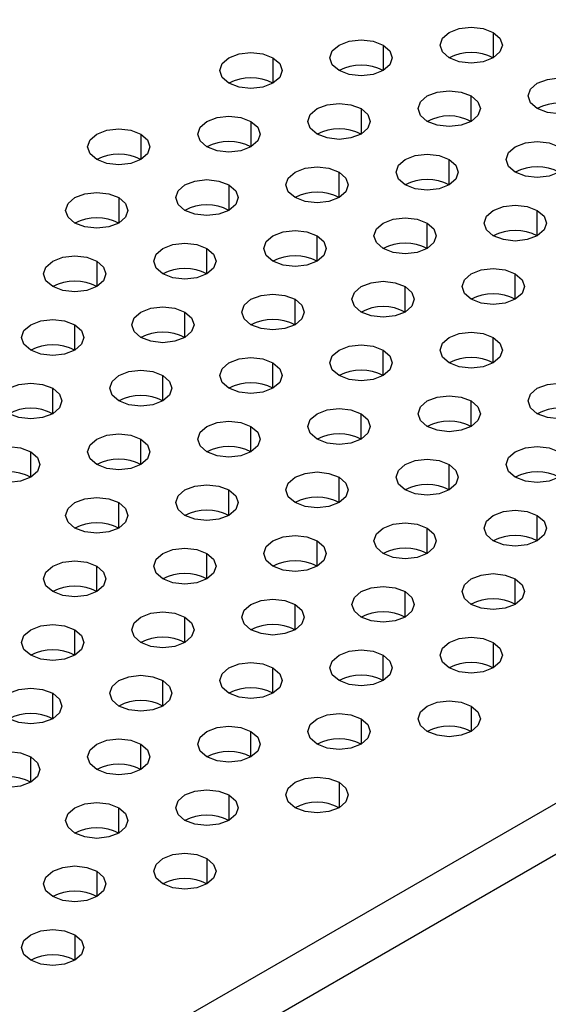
# Model space of a CAD drawing. Header units: millimetres. Extents: x 0 to 1118, y 0 to 864.
# Tile 214 of 254: x 941.57 to 944.39, y 723.22 to 728.49. Entities that reach past the tile are written whole.
import ezdxf

# ---------------------------------------------------------------- set-up
doc = ezdxf.new("R2010")
doc.units = ezdxf.units.MM

msp = doc.modelspace()

# ---------------------------------------------------------------- linework, layer by layer
at = {"color": 7, "linetype": 'Continuous', "lineweight": 25}
for p, q in [((968.5595, 738.2208), (902.8457, 700.285)), ((902.9636, 700.0809), (968.6774, 738.0166))]:
    msp.add_line(p, q, dxfattribs=at)
at = {"color": 8, "linetype": 'Continuous', "lineweight": 25}
for p, q in [((944.0995, 728.4205), (944.0995, 728.2844)), ((943.5103, 728.3524), (943.5103, 728.2164)), ((942.921, 728.2844), (942.921, 728.1483)), ((943.9817, 727.9442), (943.9817, 728.0803)), ((943.3924, 728.0123), (943.3924, 727.8762)), ((942.8032, 727.9442), (942.8032, 727.8082)), ((942.2139, 727.8762), (942.2139, 727.7401)), ((943.8638, 727.6041), (943.8638, 727.7401)), ((943.2746, 727.536), (943.2746, 727.6721)), ((942.6853, 727.6041), (942.6853, 727.468)), ((942.0961, 727.536), (942.0961, 727.4)), ((944.3352, 727.3319), (944.3352, 727.468)), ((943.746, 727.2639), (943.746, 727.4)), ((943.1567, 727.1959), (943.1567, 727.3319)), ((942.5675, 727.1278), (942.5675, 727.2639)), ((941.9782, 727.1959), (941.9782, 727.0598)), ((944.2174, 726.9918), (944.2174, 727.1278)), ((943.6281, 726.9237), (943.6281, 727.0598)), ((943.0389, 726.8557), (943.0389, 726.9918)), ((942.4496, 726.7877), (942.4496, 726.9237)), ((941.8604, 726.7196), (941.8604, 726.8557)), ((944.0995, 726.6516), (944.0995, 726.7877)), ((943.5103, 726.5836), (943.5103, 726.7196)), ((942.921, 726.5155), (942.921, 726.6516)), ((942.3318, 726.4475), (942.3318, 726.5836)), ((941.7425, 726.3795), (941.7425, 726.5155)), ((943.9817, 726.3114), (943.9817, 726.4475)), ((943.3924, 726.2434), (943.3924, 726.3795)), ((942.8032, 726.1753), (942.8032, 726.3114)), ((942.2139, 726.1073), (942.2139, 726.2434)), ((941.6247, 726.0393), (941.6247, 726.1753)), ((943.8638, 725.9712), (943.8638, 726.1073)), ((943.2746, 725.9032), (943.2746, 726.0393)), ((942.6853, 725.8352), (942.6853, 725.9712)), ((942.0961, 725.7671), (942.0961, 725.9032)), ((944.3352, 725.6991), (944.3352, 725.8352)), ((943.746, 725.6311), (943.746, 725.7671)), ((943.1567, 725.563), (943.1567, 725.6991)), ((942.5675, 725.495), (942.5675, 725.6311)), ((941.9782, 725.427), (941.9782, 725.563)), ((944.2174, 725.3589), (944.2174, 725.495)), ((943.6281, 725.2909), (943.6281, 725.427)), ((943.0389, 725.2229), (943.0389, 725.3589)), ((942.4496, 725.1548), (942.4496, 725.2909)), ((941.8604, 725.0868), (941.8604, 725.2229)), ((944.0995, 725.1548), (944.0995, 725.0188)), ((943.5103, 724.9507), (943.5103, 725.0868)), ((942.921, 724.8827), (942.921, 725.0188)), ((942.3318, 724.8147), (942.3318, 724.9507)), ((941.7425, 724.7466), (941.7425, 724.8827)), ((943.9817, 724.8147), (943.9817, 724.6786)), ((943.3924, 724.7466), (943.3924, 724.6106)), ((942.8032, 724.5425), (942.8032, 724.6786)), ((942.2139, 724.4745), (942.2139, 724.6106)), ((941.6247, 724.4065), (941.6247, 724.5425)), ((943.2746, 724.4065), (943.2746, 724.2704)), ((942.6853, 724.3384), (942.6853, 724.2024)), ((942.0961, 724.1343), (942.0961, 724.2704)), ((942.5675, 723.9983), (942.5675, 723.8622)), ((941.9782, 723.9302), (941.9782, 723.7942)), ((941.8604, 723.5901), (941.8604, 723.454))]:
    msp.add_line(p, q, dxfattribs=at)
at = {"color": 7, "linetype": 'Continuous', "lineweight": 25, "flags": 128}
for points in [[(943.8638, 728.2844), (943.8277, 728.3156), (943.815, 728.3524), (943.8277, 728.3893), (943.8638, 728.4205), (943.9179, 728.4413), (943.9817, 728.4487), (944.0455, 728.4413), (944.0995, 728.4205)], [(944.0995, 728.4205), (944.1357, 728.3893), (944.1484, 728.3524), (944.1357, 728.3156), (944.0995, 728.2844), (944.0455, 728.2635), (943.9817, 728.2562), (943.9179, 728.2635), (943.8638, 728.2844)], [(943.2746, 728.2164), (943.2384, 728.2476), (943.2258, 728.2844), (943.2384, 728.3212), (943.2746, 728.3524), (943.3286, 728.3733), (943.3924, 728.3806), (943.4562, 728.3733), (943.5103, 728.3524)], [(943.5103, 728.3524), (943.5464, 728.3212), (943.5591, 728.2844), (943.5464, 728.2476), (943.5103, 728.2164), (943.4562, 728.1955), (943.3924, 728.1882), (943.3286, 728.1955), (943.2746, 728.2164)], [(942.6853, 728.1483), (942.6492, 728.1795), (942.6365, 728.2164), (942.6492, 728.2532), (942.6853, 728.2844), (942.7394, 728.3053), (942.8032, 728.3126), (942.867, 728.3053), (942.921, 728.2844)], [(942.921, 728.2844), (942.9572, 728.2532), (942.9698, 728.2164), (942.9572, 728.1795), (942.921, 728.1483), (942.867, 728.1275), (942.8032, 728.1202), (942.7394, 728.1275), (942.6853, 728.1483)], [(944.3352, 728.0123), (944.2991, 728.0435), (944.2864, 728.0803), (944.2991, 728.1171), (944.3352, 728.1483), (944.3893, 728.1692), (944.4531, 728.1765), (944.5169, 728.1692), (944.5709, 728.1483)], [(944.5709, 728.1483), (944.6071, 728.1171), (944.6198, 728.0803), (944.6071, 728.0435), (944.5709, 728.0123), (944.5169, 727.9914), (944.4531, 727.9841), (944.3893, 727.9914), (944.3352, 728.0123)], [(943.746, 727.9442), (943.7099, 727.9754), (943.6972, 728.0123), (943.7099, 728.0491), (943.746, 728.0803), (943.8001, 728.1012), (943.8638, 728.1085), (943.9276, 728.1012), (943.9817, 728.0803)], [(943.1567, 727.8762), (943.1206, 727.9074), (943.1079, 727.9442), (943.1206, 727.9811), (943.1567, 728.0123), (943.2108, 728.0331), (943.2746, 728.0404), (943.3384, 728.0331), (943.3924, 728.0123)], [(943.9817, 728.0803), (944.0178, 728.0491), (944.0305, 728.0123), (944.0178, 727.9754), (943.9817, 727.9442), (943.9276, 727.9234), (943.8638, 727.9161), (943.8001, 727.9234), (943.746, 727.9442)], [(943.3924, 728.0123), (943.4286, 727.9811), (943.4412, 727.9442), (943.4286, 727.9074), (943.3924, 727.8762), (943.3384, 727.8553), (943.2746, 727.848), (943.2108, 727.8553), (943.1567, 727.8762)], [(942.5675, 727.8082), (942.5313, 727.8394), (942.5187, 727.8762), (942.5313, 727.913), (942.5675, 727.9442), (942.6215, 727.9651), (942.6853, 727.9724), (942.7491, 727.9651), (942.8032, 727.9442)], [(942.8032, 727.9442), (942.8393, 727.913), (942.852, 727.8762), (942.8393, 727.8394), (942.8032, 727.8082), (942.7491, 727.7873), (942.6853, 727.78), (942.6215, 727.7873), (942.5675, 727.8082)], [(941.9782, 727.7401), (941.9421, 727.7713), (941.9294, 727.8082), (941.9421, 727.845), (941.9782, 727.8762), (942.0323, 727.8971), (942.0961, 727.9044), (942.1598, 727.8971), (942.2139, 727.8762)], [(942.2139, 727.8762), (942.25, 727.845), (942.2627, 727.8082), (942.25, 727.7713), (942.2139, 727.7401), (942.1598, 727.7193), (942.0961, 727.712), (942.0323, 727.7193), (941.9782, 727.7401)], [(944.2174, 727.6721), (944.1813, 727.7033), (944.1686, 727.7401), (944.1813, 727.777), (944.2174, 727.8082), (944.2715, 727.829), (944.3352, 727.8363), (944.399, 727.829), (944.4531, 727.8082)], [(943.6281, 727.6041), (943.592, 727.6353), (943.5793, 727.6721), (943.592, 727.7089), (943.6281, 727.7401), (943.6822, 727.761), (943.746, 727.7683), (943.8098, 727.761), (943.8638, 727.7401)], [(944.4531, 727.8082), (944.4892, 727.777), (944.5019, 727.7401), (944.4892, 727.7033), (944.4531, 727.6721), (944.399, 727.6512), (944.3352, 727.6439), (944.2715, 727.6512), (944.2174, 727.6721)], [(943.8638, 727.7401), (943.9, 727.7089), (943.9126, 727.6721), (943.9, 727.6353), (943.8638, 727.6041), (943.8098, 727.5832), (943.746, 727.5759), (943.6822, 727.5832), (943.6281, 727.6041)], [(943.0389, 727.536), (943.0027, 727.5672), (942.9901, 727.6041), (943.0027, 727.6409), (943.0389, 727.6721), (943.0929, 727.693), (943.1567, 727.7003), (943.2205, 727.693), (943.2746, 727.6721)], [(943.2746, 727.6721), (943.3107, 727.6409), (943.3234, 727.6041), (943.3107, 727.5672), (943.2746, 727.536), (943.2205, 727.5152), (943.1567, 727.5078), (943.0929, 727.5152), (943.0389, 727.536)], [(942.4496, 727.468), (942.4135, 727.4992), (942.4008, 727.536), (942.4135, 727.5728), (942.4496, 727.6041), (942.5037, 727.6249), (942.5675, 727.6322), (942.6313, 727.6249), (942.6853, 727.6041)], [(941.8604, 727.4), (941.8242, 727.4312), (941.8115, 727.468), (941.8242, 727.5048), (941.8604, 727.536), (941.9144, 727.5569), (941.9782, 727.5642), (942.042, 727.5569), (942.0961, 727.536)], [(942.6853, 727.6041), (942.7215, 727.5728), (942.7341, 727.536), (942.7215, 727.4992), (942.6853, 727.468), (942.6313, 727.4471), (942.5675, 727.4398), (942.5037, 727.4471), (942.4496, 727.468)], [(942.0961, 727.536), (942.1322, 727.5048), (942.1449, 727.468), (942.1322, 727.4312), (942.0961, 727.4), (942.042, 727.3791), (941.9782, 727.3718), (941.9144, 727.3791), (941.8604, 727.4)], [(944.0995, 727.3319), (944.0634, 727.3631), (944.0507, 727.4), (944.0634, 727.4368), (944.0995, 727.468), (944.1536, 727.4889), (944.2174, 727.4962), (944.2812, 727.4889), (944.3352, 727.468)], [(944.3352, 727.468), (944.3714, 727.4368), (944.3841, 727.4), (944.3714, 727.3631), (944.3352, 727.3319), (944.2812, 727.3111), (944.2174, 727.3037), (944.1536, 727.3111), (944.0995, 727.3319)], [(943.5103, 727.2639), (943.4742, 727.2951), (943.4615, 727.3319), (943.4742, 727.3687), (943.5103, 727.4), (943.5644, 727.4208), (943.6281, 727.4281), (943.6919, 727.4208), (943.746, 727.4)], [(943.746, 727.4), (943.7821, 727.3687), (943.7948, 727.3319), (943.7821, 727.2951), (943.746, 727.2639), (943.6919, 727.243), (943.6281, 727.2357), (943.5644, 727.243), (943.5103, 727.2639)], [(942.921, 727.1959), (942.8849, 727.2271), (942.8722, 727.2639), (942.8849, 727.3007), (942.921, 727.3319), (942.9751, 727.3528), (943.0389, 727.3601), (943.1027, 727.3528), (943.1567, 727.3319)], [(943.1567, 727.3319), (943.1929, 727.3007), (943.2055, 727.2639), (943.1929, 727.2271), (943.1567, 727.1959), (943.1027, 727.175), (943.0389, 727.1677), (942.9751, 727.175), (942.921, 727.1959)], [(942.3318, 727.1278), (942.2956, 727.159), (942.283, 727.1959), (942.2956, 727.2327), (942.3318, 727.2639), (942.3858, 727.2848), (942.4496, 727.2921), (942.5134, 727.2848), (942.5675, 727.2639)], [(942.5675, 727.2639), (942.6036, 727.2327), (942.6163, 727.1959), (942.6036, 727.159), (942.5675, 727.1278), (942.5134, 727.107), (942.4496, 727.0996), (942.3858, 727.107), (942.3318, 727.1278)], [(941.7425, 727.0598), (941.7064, 727.091), (941.6937, 727.1278), (941.7064, 727.1646), (941.7425, 727.1959), (941.7966, 727.2167), (941.8604, 727.224), (941.9241, 727.2167), (941.9782, 727.1959)], [(941.9782, 727.1959), (942.0143, 727.1646), (942.027, 727.1278), (942.0143, 727.091), (941.9782, 727.0598), (941.9241, 727.0389), (941.8604, 727.0316), (941.7966, 727.0389), (941.7425, 727.0598)], [(943.9817, 726.9918), (943.9456, 727.023), (943.9329, 727.0598), (943.9456, 727.0966), (943.9817, 727.1278), (944.0358, 727.1487), (944.0995, 727.156), (944.1633, 727.1487), (944.2174, 727.1278)], [(943.3924, 726.9237), (943.3563, 726.9549), (943.3436, 726.9918), (943.3563, 727.0286), (943.3924, 727.0598), (943.4465, 727.0806), (943.5103, 727.088), (943.5741, 727.0806), (943.6281, 727.0598)], [(944.2174, 727.1278), (944.2535, 727.0966), (944.2662, 727.0598), (944.2535, 727.023), (944.2174, 726.9918), (944.1633, 726.9709), (944.0995, 726.9636), (944.0358, 726.9709), (943.9817, 726.9918)], [(943.6281, 727.0598), (943.6643, 727.0286), (943.6769, 726.9918), (943.6643, 726.9549), (943.6281, 726.9237), (943.5741, 726.9029), (943.5103, 726.8955), (943.4465, 726.9029), (943.3924, 726.9237)], [(942.8032, 726.8557), (942.767, 726.8869), (942.7544, 726.9237), (942.767, 726.9605), (942.8032, 726.9918), (942.8572, 727.0126), (942.921, 727.0199), (942.9848, 727.0126), (943.0389, 726.9918)], [(943.0389, 726.9918), (943.075, 726.9605), (943.0877, 726.9237), (943.075, 726.8869), (943.0389, 726.8557), (942.9848, 726.8348), (942.921, 726.8275), (942.8572, 726.8348), (942.8032, 726.8557)], [(942.2139, 726.7877), (942.1778, 726.8189), (942.1651, 726.8557), (942.1778, 726.8925), (942.2139, 726.9237), (942.268, 726.9446), (942.3318, 726.9519), (942.3955, 726.9446), (942.4496, 726.9237)], [(941.6247, 726.7196), (941.5885, 726.7508), (941.5758, 726.7877), (941.5885, 726.8245), (941.6247, 726.8557), (941.6787, 726.8765), (941.7425, 726.8839), (941.8063, 726.8765), (941.8604, 726.8557)], [(942.4496, 726.9237), (942.4857, 726.8925), (942.4984, 726.8557), (942.4857, 726.8189), (942.4496, 726.7877), (942.3955, 726.7668), (942.3318, 726.7595), (942.268, 726.7668), (942.2139, 726.7877)], [(941.8604, 726.8557), (941.8965, 726.8245), (941.9092, 726.7877), (941.8965, 726.7508), (941.8604, 726.7196), (941.8063, 726.6988), (941.7425, 726.6914), (941.6787, 726.6988), (941.6247, 726.7196)], [(943.8638, 726.6516), (943.8277, 726.6828), (943.815, 726.7196), (943.8277, 726.7564), (943.8638, 726.7877), (943.9179, 726.8085), (943.9817, 726.8158), (944.0455, 726.8085), (944.0995, 726.7877)], [(944.0995, 726.7877), (944.1357, 726.7564), (944.1484, 726.7196), (944.1357, 726.6828), (944.0995, 726.6516), (944.0455, 726.6307), (943.9817, 726.6234), (943.9179, 726.6307), (943.8638, 726.6516)], [(943.2746, 726.5836), (943.2384, 726.6148), (943.2258, 726.6516), (943.2384, 726.6884), (943.2746, 726.7196), (943.3286, 726.7405), (943.3924, 726.7478), (943.4562, 726.7405), (943.5103, 726.7196)], [(943.5103, 726.7196), (943.5464, 726.6884), (943.5591, 726.6516), (943.5464, 726.6148), (943.5103, 726.5836), (943.4562, 726.5627), (943.3924, 726.5554), (943.3286, 726.5627), (943.2746, 726.5836)], [(942.6853, 726.5155), (942.6492, 726.5467), (942.6365, 726.5836), (942.6492, 726.6204), (942.6853, 726.6516), (942.7394, 726.6724), (942.8032, 726.6798), (942.867, 726.6724), (942.921, 726.6516)], [(942.0961, 726.4475), (942.0599, 726.4787), (942.0473, 726.5155), (942.0599, 726.5523), (942.0961, 726.5836), (942.1501, 726.6044), (942.2139, 726.6117), (942.2777, 726.6044), (942.3318, 726.5836)], [(942.921, 726.6516), (942.9572, 726.6204), (942.9698, 726.5836), (942.9572, 726.5467), (942.921, 726.5155), (942.867, 726.4947), (942.8032, 726.4873), (942.7394, 726.4947), (942.6853, 726.5155)], [(942.3318, 726.5836), (942.3679, 726.5523), (942.3806, 726.5155), (942.3679, 726.4787), (942.3318, 726.4475), (942.2777, 726.4266), (942.2139, 726.4193), (942.1501, 726.4266), (942.0961, 726.4475)], [(941.5068, 726.3795), (941.4707, 726.4107), (941.458, 726.4475), (941.4707, 726.4843), (941.5068, 726.5155), (941.5609, 726.5364), (941.6247, 726.5437), (941.6884, 726.5364), (941.7425, 726.5155)], [(941.7425, 726.5155), (941.7786, 726.4843), (941.7913, 726.4475), (941.7786, 726.4107), (941.7425, 726.3795), (941.6884, 726.3586), (941.6247, 726.3513), (941.5609, 726.3586), (941.5068, 726.3795)], [(944.3352, 726.3795), (944.2991, 726.4107), (944.2864, 726.4475), (944.2991, 726.4843), (944.3352, 726.5155), (944.3893, 726.5364), (944.4531, 726.5437), (944.5169, 726.5364), (944.5709, 726.5155)], [(944.5709, 726.5155), (944.6071, 726.4843), (944.6198, 726.4475), (944.6071, 726.4107), (944.5709, 726.3795), (944.5169, 726.3586), (944.4531, 726.3513), (944.3893, 726.3586), (944.3352, 726.3795)], [(943.746, 726.3114), (943.7099, 726.3426), (943.6972, 726.3795), (943.7099, 726.4163), (943.746, 726.4475), (943.8001, 726.4683), (943.8638, 726.4757), (943.9276, 726.4683), (943.9817, 726.4475)], [(943.1567, 726.2434), (943.1206, 726.2746), (943.1079, 726.3114), (943.1206, 726.3482), (943.1567, 726.3795), (943.2108, 726.4003), (943.2746, 726.4076), (943.3384, 726.4003), (943.3924, 726.3795)], [(943.9817, 726.4475), (944.0178, 726.4163), (944.0305, 726.3795), (944.0178, 726.3426), (943.9817, 726.3114), (943.9276, 726.2906), (943.8638, 726.2832), (943.8001, 726.2906), (943.746, 726.3114)], [(943.3924, 726.3795), (943.4286, 726.3482), (943.4412, 726.3114), (943.4286, 726.2746), (943.3924, 726.2434), (943.3384, 726.2225), (943.2746, 726.2152), (943.2108, 726.2225), (943.1567, 726.2434)], [(942.5675, 726.1753), (942.5313, 726.2066), (942.5187, 726.2434), (942.5313, 726.2802), (942.5675, 726.3114), (942.6215, 726.3323), (942.6853, 726.3396), (942.7491, 726.3323), (942.8032, 726.3114)], [(942.8032, 726.3114), (942.8393, 726.2802), (942.852, 726.2434), (942.8393, 726.2066), (942.8032, 726.1753), (942.7491, 726.1545), (942.6853, 726.1472), (942.6215, 726.1545), (942.5675, 726.1753)], [(941.9782, 726.1073), (941.9421, 726.1385), (941.9294, 726.1753), (941.9421, 726.2122), (941.9782, 726.2434), (942.0323, 726.2642), (942.0961, 726.2716), (942.1598, 726.2642), (942.2139, 726.2434)], [(942.2139, 726.2434), (942.25, 726.2122), (942.2627, 726.1753), (942.25, 726.1385), (942.2139, 726.1073), (942.1598, 726.0865), (942.0961, 726.0791), (942.0323, 726.0865), (941.9782, 726.1073)], [(941.389, 726.0393), (941.3528, 726.0705), (941.3401, 726.1073), (941.3528, 726.1441), (941.389, 726.1753), (941.443, 726.1962), (941.5068, 726.2035), (941.5706, 726.1962), (941.6247, 726.1753)], [(944.2174, 726.0393), (944.1813, 726.0705), (944.1686, 726.1073), (944.1813, 726.1441), (944.2174, 726.1753), (944.2715, 726.1962), (944.3352, 726.2035), (944.399, 726.1962), (944.4531, 726.1753)], [(941.6247, 726.1753), (941.6608, 726.1441), (941.6735, 726.1073), (941.6608, 726.0705), (941.6247, 726.0393), (941.5706, 726.0184), (941.5068, 726.0111), (941.443, 726.0184), (941.389, 726.0393)], [(943.6281, 725.9712), (943.592, 726.0025), (943.5793, 726.0393), (943.592, 726.0761), (943.6281, 726.1073), (943.6822, 726.1282), (943.746, 726.1355), (943.8098, 726.1282), (943.8638, 726.1073)], [(944.4531, 726.1753), (944.4892, 726.1441), (944.5019, 726.1073), (944.4892, 726.0705), (944.4531, 726.0393), (944.399, 726.0184), (944.3352, 726.0111), (944.2715, 726.0184), (944.2174, 726.0393)], [(943.8638, 726.1073), (943.9, 726.0761), (943.9126, 726.0393), (943.9, 726.0025), (943.8638, 725.9712), (943.8098, 725.9504), (943.746, 725.9431), (943.6822, 725.9504), (943.6281, 725.9712)], [(943.0389, 725.9032), (943.0027, 725.9344), (942.9901, 725.9712), (943.0027, 726.0081), (943.0389, 726.0393), (943.0929, 726.0601), (943.1567, 726.0675), (943.2205, 726.0601), (943.2746, 726.0393)], [(943.2746, 726.0393), (943.3107, 726.0081), (943.3234, 725.9712), (943.3107, 725.9344), (943.2746, 725.9032), (943.2205, 725.8824), (943.1567, 725.875), (943.0929, 725.8824), (943.0389, 725.9032)], [(942.4496, 725.8352), (942.4135, 725.8664), (942.4008, 725.9032), (942.4135, 725.94), (942.4496, 725.9712), (942.5037, 725.9921), (942.5675, 725.9994), (942.6313, 725.9921), (942.6853, 725.9712)], [(941.8604, 725.7671), (941.8242, 725.7984), (941.8115, 725.8352), (941.8242, 725.872), (941.8604, 725.9032), (941.9144, 725.9241), (941.9782, 725.9314), (942.042, 725.9241), (942.0961, 725.9032)], [(942.6853, 725.9712), (942.7215, 725.94), (942.7341, 725.9032), (942.7215, 725.8664), (942.6853, 725.8352), (942.6313, 725.8143), (942.5675, 725.807), (942.5037, 725.8143), (942.4496, 725.8352)], [(942.0961, 725.9032), (942.1322, 725.872), (942.1449, 725.8352), (942.1322, 725.7984), (942.0961, 725.7671), (942.042, 725.7463), (941.9782, 725.739), (941.9144, 725.7463), (941.8604, 725.7671)], [(944.0995, 725.6991), (944.0634, 725.7303), (944.0507, 725.7671), (944.0634, 725.804), (944.0995, 725.8352), (944.1536, 725.856), (944.2174, 725.8634), (944.2812, 725.856), (944.3352, 725.8352)], [(944.3352, 725.8352), (944.3714, 725.804), (944.3841, 725.7671), (944.3714, 725.7303), (944.3352, 725.6991), (944.2812, 725.6783), (944.2174, 725.6709), (944.1536, 725.6783), (944.0995, 725.6991)], [(943.5103, 725.6311), (943.4742, 725.6623), (943.4615, 725.6991), (943.4742, 725.7359), (943.5103, 725.7671), (943.5644, 725.788), (943.6281, 725.7953), (943.6919, 725.788), (943.746, 725.7671)], [(943.746, 725.7671), (943.7821, 725.7359), (943.7948, 725.6991), (943.7821, 725.6623), (943.746, 725.6311), (943.6919, 725.6102), (943.6281, 725.6029), (943.5644, 725.6102), (943.5103, 725.6311)], [(942.921, 725.563), (942.8849, 725.5943), (942.8722, 725.6311), (942.8849, 725.6679), (942.921, 725.6991), (942.9751, 725.72), (943.0389, 725.7273), (943.1027, 725.72), (943.1567, 725.6991)], [(942.3318, 725.495), (942.2956, 725.5262), (942.283, 725.563), (942.2956, 725.5999), (942.3318, 725.6311), (942.3858, 725.6519), (942.4496, 725.6593), (942.5134, 725.6519), (942.5675, 725.6311)], [(943.1567, 725.6991), (943.1929, 725.6679), (943.2055, 725.6311), (943.1929, 725.5943), (943.1567, 725.563), (943.1027, 725.5422), (943.0389, 725.5349), (942.9751, 725.5422), (942.921, 725.563)], [(942.5675, 725.6311), (942.6036, 725.5999), (942.6163, 725.563), (942.6036, 725.5262), (942.5675, 725.495), (942.5134, 725.4742), (942.4496, 725.4668), (942.3858, 725.4742), (942.3318, 725.495)], [(941.7425, 725.427), (941.7064, 725.4582), (941.6937, 725.495), (941.7064, 725.5318), (941.7425, 725.563), (941.7966, 725.5839), (941.8604, 725.5912), (941.9241, 725.5839), (941.9782, 725.563)], [(941.9782, 725.563), (942.0143, 725.5318), (942.027, 725.495), (942.0143, 725.4582), (941.9782, 725.427), (941.9241, 725.4061), (941.8604, 725.3988), (941.7966, 725.4061), (941.7425, 725.427)], [(943.9817, 725.3589), (943.9456, 725.3902), (943.9329, 725.427), (943.9456, 725.4638), (943.9817, 725.495), (944.0358, 725.5159), (944.0995, 725.5232), (944.1633, 725.5159), (944.2174, 725.495)], [(943.3924, 725.2909), (943.3563, 725.3221), (943.3436, 725.3589), (943.3563, 725.3958), (943.3924, 725.427), (943.4465, 725.4478), (943.5103, 725.4552), (943.5741, 725.4478), (943.6281, 725.427)], [(944.2174, 725.495), (944.2535, 725.4638), (944.2662, 725.427), (944.2535, 725.3902), (944.2174, 725.3589), (944.1633, 725.3381), (944.0995, 725.3308), (944.0358, 725.3381), (943.9817, 725.3589)], [(943.6281, 725.427), (943.6643, 725.3958), (943.6769, 725.3589), (943.6643, 725.3221), (943.6281, 725.2909), (943.5741, 725.2701), (943.5103, 725.2627), (943.4465, 725.2701), (943.3924, 725.2909)], [(942.8032, 725.2229), (942.767, 725.2541), (942.7544, 725.2909), (942.767, 725.3277), (942.8032, 725.3589), (942.8572, 725.3798), (942.921, 725.3871), (942.9848, 725.3798), (943.0389, 725.3589)], [(943.0389, 725.3589), (943.075, 725.3277), (943.0877, 725.2909), (943.075, 725.2541), (943.0389, 725.2229), (942.9848, 725.202), (942.921, 725.1947), (942.8572, 725.202), (942.8032, 725.2229)], [(942.2139, 725.1548), (942.1778, 725.1861), (942.1651, 725.2229), (942.1778, 725.2597), (942.2139, 725.2909), (942.268, 725.3118), (942.3318, 725.3191), (942.3955, 725.3118), (942.4496, 725.2909)], [(942.4496, 725.2909), (942.4857, 725.2597), (942.4984, 725.2229), (942.4857, 725.1861), (942.4496, 725.1548), (942.3955, 725.134), (942.3318, 725.1267), (942.268, 725.134), (942.2139, 725.1548)], [(941.6247, 725.0868), (941.5885, 725.118), (941.5758, 725.1548), (941.5885, 725.1917), (941.6247, 725.2229), (941.6787, 725.2437), (941.7425, 725.2511), (941.8063, 725.2437), (941.8604, 725.2229)], [(941.8604, 725.2229), (941.8965, 725.1917), (941.9092, 725.1548), (941.8965, 725.118), (941.8604, 725.0868), (941.8063, 725.0659), (941.7425, 725.0586), (941.6787, 725.0659), (941.6247, 725.0868)], [(943.8638, 725.0188), (943.8277, 725.05), (943.815, 725.0868), (943.8277, 725.1236), (943.8638, 725.1548), (943.9179, 725.1757), (943.9817, 725.183), (944.0455, 725.1757), (944.0995, 725.1548)], [(944.0995, 725.1548), (944.1357, 725.1236), (944.1484, 725.0868), (944.1357, 725.05), (944.0995, 725.0188), (944.0455, 724.9979), (943.9817, 724.9906), (943.9179, 724.9979), (943.8638, 725.0188)], [(943.2746, 724.9507), (943.2384, 724.982), (943.2258, 725.0188), (943.2384, 725.0556), (943.2746, 725.0868), (943.3286, 725.1077), (943.3924, 725.115), (943.4562, 725.1077), (943.5103, 725.0868)], [(943.5103, 725.0868), (943.5464, 725.0556), (943.5591, 725.0188), (943.5464, 724.982), (943.5103, 724.9507), (943.4562, 724.9299), (943.3924, 724.9226), (943.3286, 724.9299), (943.2746, 724.9507)], [(942.6853, 724.8827), (942.6492, 724.9139), (942.6365, 724.9507), (942.6492, 724.9876), (942.6853, 725.0188), (942.7394, 725.0396), (942.8032, 725.047), (942.867, 725.0396), (942.921, 725.0188)], [(942.0961, 724.8147), (942.0599, 724.8459), (942.0473, 724.8827), (942.0599, 724.9195), (942.0961, 724.9507), (942.1501, 724.9716), (942.2139, 724.9789), (942.2777, 724.9716), (942.3318, 724.9507)], [(942.921, 725.0188), (942.9572, 724.9876), (942.9698, 724.9507), (942.9572, 724.9139), (942.921, 724.8827), (942.867, 724.8618), (942.8032, 724.8545), (942.7394, 724.8618), (942.6853, 724.8827)], [(942.3318, 724.9507), (942.3679, 724.9195), (942.3806, 724.8827), (942.3679, 724.8459), (942.3318, 724.8147), (942.2777, 724.7938), (942.2139, 724.7865), (942.1501, 724.7938), (942.0961, 724.8147)], [(941.5068, 724.7466), (941.4707, 724.7778), (941.458, 724.8147), (941.4707, 724.8515), (941.5068, 724.8827), (941.5609, 724.9036), (941.6247, 724.9109), (941.6884, 724.9036), (941.7425, 724.8827)], [(941.7425, 724.8827), (941.7786, 724.8515), (941.7913, 724.8147), (941.7786, 724.7778), (941.7425, 724.7466), (941.6884, 724.7258), (941.6247, 724.7185), (941.5609, 724.7258), (941.5068, 724.7466)], [(943.746, 724.6786), (943.7099, 724.7098), (943.6972, 724.7466), (943.7099, 724.7835), (943.746, 724.8147), (943.8001, 724.8355), (943.8638, 724.8428), (943.9276, 724.8355), (943.9817, 724.8147)], [(943.1567, 724.6106), (943.1206, 724.6418), (943.1079, 724.6786), (943.1206, 724.7154), (943.1567, 724.7466), (943.2108, 724.7675), (943.2746, 724.7748), (943.3384, 724.7675), (943.3924, 724.7466)], [(943.9817, 724.8147), (944.0178, 724.7835), (944.0305, 724.7466), (944.0178, 724.7098), (943.9817, 724.6786), (943.9276, 724.6577), (943.8638, 724.6504), (943.8001, 724.6577), (943.746, 724.6786)], [(943.3924, 724.7466), (943.4286, 724.7154), (943.4412, 724.6786), (943.4286, 724.6418), (943.3924, 724.6106), (943.3384, 724.5897), (943.2746, 724.5824), (943.2108, 724.5897), (943.1567, 724.6106)], [(942.5675, 724.5425), (942.5313, 724.5737), (942.5187, 724.6106), (942.5313, 724.6474), (942.5675, 724.6786), (942.6215, 724.6995), (942.6853, 724.7068), (942.7491, 724.6995), (942.8032, 724.6786)], [(942.8032, 724.6786), (942.8393, 724.6474), (942.852, 724.6106), (942.8393, 724.5737), (942.8032, 724.5425), (942.7491, 724.5217), (942.6853, 724.5144), (942.6215, 724.5217), (942.5675, 724.5425)], [(941.9782, 724.4745), (941.9421, 724.5057), (941.9294, 724.5425), (941.9421, 724.5794), (941.9782, 724.6106), (942.0323, 724.6314), (942.0961, 724.6387), (942.1598, 724.6314), (942.2139, 724.6106)], [(942.2139, 724.6106), (942.25, 724.5794), (942.2627, 724.5425), (942.25, 724.5057), (942.2139, 724.4745), (942.1598, 724.4536), (942.0961, 724.4463), (942.0323, 724.4536), (941.9782, 724.4745)], [(941.389, 724.4065), (941.3528, 724.4377), (941.3401, 724.4745), (941.3528, 724.5113), (941.389, 724.5425), (941.443, 724.5634), (941.5068, 724.5707), (941.5706, 724.5634), (941.6247, 724.5425)], [(941.6247, 724.5425), (941.6608, 724.5113), (941.6735, 724.4745), (941.6608, 724.4377), (941.6247, 724.4065), (941.5706, 724.3856), (941.5068, 724.3783), (941.443, 724.3856), (941.389, 724.4065)], [(943.0389, 724.2704), (943.0027, 724.3016), (942.9901, 724.3384), (943.0027, 724.3753), (943.0389, 724.4065), (943.0929, 724.4273), (943.1567, 724.4346), (943.2205, 724.4273), (943.2746, 724.4065)], [(943.2746, 724.4065), (943.3107, 724.3753), (943.3234, 724.3384), (943.3107, 724.3016), (943.2746, 724.2704), (943.2205, 724.2495), (943.1567, 724.2422), (943.0929, 724.2495), (943.0389, 724.2704)], [(942.4496, 724.2024), (942.4135, 724.2336), (942.4008, 724.2704), (942.4135, 724.3072), (942.4496, 724.3384), (942.5037, 724.3593), (942.5675, 724.3666), (942.6313, 724.3593), (942.6853, 724.3384)], [(941.8604, 724.1343), (941.8242, 724.1655), (941.8115, 724.2024), (941.8242, 724.2392), (941.8604, 724.2704), (941.9144, 724.2913), (941.9782, 724.2986), (942.042, 724.2913), (942.0961, 724.2704)], [(942.6853, 724.3384), (942.7215, 724.3072), (942.7341, 724.2704), (942.7215, 724.2336), (942.6853, 724.2024), (942.6313, 724.1815), (942.5675, 724.1742), (942.5037, 724.1815), (942.4496, 724.2024)], [(942.0961, 724.2704), (942.1322, 724.2392), (942.1449, 724.2024), (942.1322, 724.1655), (942.0961, 724.1343), (942.042, 724.1135), (941.9782, 724.1061), (941.9144, 724.1135), (941.8604, 724.1343)], [(942.3318, 723.8622), (942.2956, 723.8934), (942.283, 723.9302), (942.2956, 723.967), (942.3318, 723.9983), (942.3858, 724.0191), (942.4496, 724.0264), (942.5134, 724.0191), (942.5675, 723.9983)], [(942.5675, 723.9983), (942.6036, 723.967), (942.6163, 723.9302), (942.6036, 723.8934), (942.5675, 723.8622), (942.5134, 723.8413), (942.4496, 723.834), (942.3858, 723.8413), (942.3318, 723.8622)], [(941.7425, 723.7942), (941.7064, 723.8254), (941.6937, 723.8622), (941.7064, 723.899), (941.7425, 723.9302), (941.7966, 723.9511), (941.8604, 723.9584), (941.9241, 723.9511), (941.9782, 723.9302)], [(941.9782, 723.9302), (942.0143, 723.899), (942.027, 723.8622), (942.0143, 723.8254), (941.9782, 723.7942), (941.9241, 723.7733), (941.8604, 723.766), (941.7966, 723.7733), (941.7425, 723.7942)], [(941.6247, 723.454), (941.5885, 723.4852), (941.5758, 723.522), (941.5885, 723.5588), (941.6247, 723.5901), (941.6787, 723.6109), (941.7425, 723.6182), (941.8063, 723.6109), (941.8604, 723.5901)], [(941.8604, 723.5901), (941.8965, 723.5588), (941.9092, 723.522), (941.8965, 723.4852), (941.8604, 723.454), (941.8063, 723.4331), (941.7425, 723.4258), (941.6787, 723.4331), (941.6247, 723.454)]]:
    msp.add_lwpolyline(points, dxfattribs=at)
at = {"color": 7, "linetype": 'Continuous', "lineweight": 25}
for centre in [(943.9817, 728.0569), (943.3924, 727.9889), (942.8032, 727.9209), (944.4531, 727.7848), (943.8638, 727.7168), (943.2746, 727.6487), (942.6853, 727.5807), (942.0961, 727.5127), (944.3352, 727.4446), (943.746, 727.3766), (943.1567, 727.3086), (942.5675, 727.2405), (941.9782, 727.1725), (944.2174, 727.1044), (943.6281, 727.0364), (943.0389, 726.9684), (942.4496, 726.9003), (941.8604, 726.8323), (944.0995, 726.7643), (943.5103, 726.6962), (942.921, 726.6282), (942.3318, 726.5602), (941.7425, 726.4921), (943.9817, 726.4241), (943.3924, 726.3561), (942.8032, 726.288), (942.2139, 726.22), (941.6247, 726.152), (944.4531, 726.152), (943.8638, 726.0839), (943.2746, 726.0159), (942.6853, 725.9479), (942.0961, 725.8798), (941.5068, 725.8118), (944.3352, 725.8118), (943.746, 725.7438), (943.1567, 725.6757), (942.5675, 725.6077), (941.9782, 725.5397), (944.2174, 725.4716), (943.6281, 725.4036), (943.0389, 725.3356), (942.4496, 725.2675), (941.8604, 725.1995), (944.0995, 725.1315), (943.5103, 725.0634), (942.921, 724.9954), (942.3318, 724.9274), (941.7425, 724.8593), (943.9817, 724.7913), (943.3924, 724.7233), (942.8032, 724.6552), (942.2139, 724.5872), (941.6247, 724.5192), (943.8638, 724.4511), (943.2746, 724.3831), (942.6853, 724.3151), (942.0961, 724.247), (941.5068, 724.179), (943.1567, 724.0429), (942.5675, 723.9749), (941.9782, 723.9068), (942.4496, 723.6347), (941.8604, 723.5667), (941.7425, 723.2265)]:
    msp.add_arc(centre, 0.2562, 62.61, 117.3846, dxfattribs=at)

doc.saveas('drawing.dxf')
